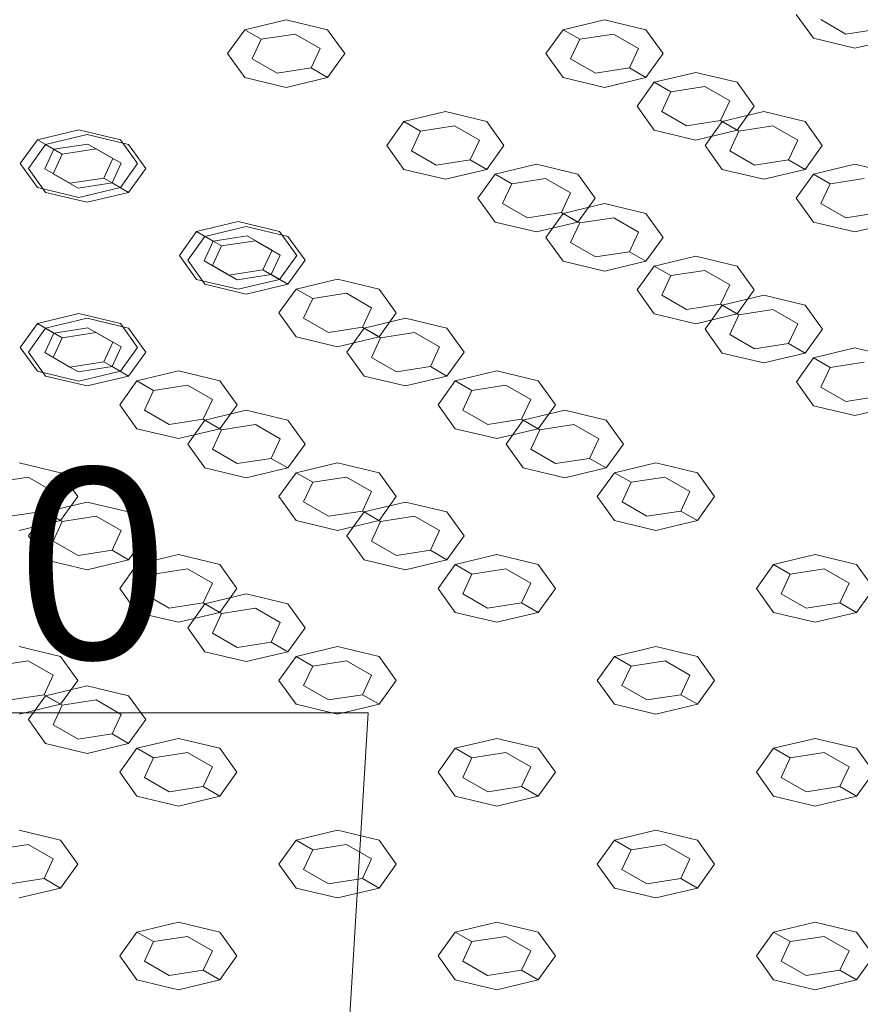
# Model space of a CAD drawing. Header units: millimetres. Extents: x 2 to 902, y -447 to 199.
# Tile 88 of 256: x 51.666 to 52.544, y 36.291 to 37.32. Entities that reach past the tile are written whole.
import ezdxf

# ---------------------------------------------------------------- set-up
doc = ezdxf.new("R2010")
doc.units = ezdxf.units.MM
doc.header["$MEASUREMENT"] = 0
doc.linetypes.add('NULL', pattern=[0])
doc.layers.add('AL-Textos conduto', color=7, linetype='Continuous', lineweight=9)
doc.layers.add('IFC-Elemento construtivo genérico-Contorno', color=253, linetype='Continuous', lineweight=5)
doc.styles.add('Arial', font='arial.ttf')

msp = doc.modelspace()

# ---------------------------------------------------------------- linework, layer by layer
at = {"layer": 'AL-Textos conduto'}
msp.add_lwpolyline([(51.9364, 35.0451), (52.0304, 36.5958), (51.129, 36.5958)], dxfattribs=at)
at = {"layer": 'IFC-Elemento construtivo genérico-Contorno', "color": 7, "lineweight": 5}
for p, q in [((52.4774, 37.3257), (52.4954, 37.3007)), ((51.9013, 37.3097), (51.9446, 37.3201)), ((51.9446, 37.3201), (51.9879, 37.3097)), ((52.2338, 37.3097), (52.2771, 37.3201)), ((52.2771, 37.3201), (52.3204, 37.3097)), ((52.5032, 37.3202), (52.5292, 37.3052)), ((51.9013, 37.3097), (51.8834, 37.2847)), ((51.9013, 37.3097), (51.9186, 37.2997)), ((51.9186, 37.2997), (51.9541, 37.3052)), ((51.9541, 37.3052), (51.9801, 37.2902)), ((51.9879, 37.3097), (52.0058, 37.2847)), ((52.2338, 37.3097), (52.2159, 37.2847)), ((52.2338, 37.3097), (52.2512, 37.2997)), ((52.2512, 37.2997), (52.2866, 37.3052)), ((52.2866, 37.3052), (52.3126, 37.2902)), ((52.3204, 37.3097), (52.3384, 37.2847)), ((52.4954, 37.3007), (52.5387, 37.2904)), ((52.5292, 37.3052), (52.5647, 37.3107)), ((52.5387, 37.2904), (52.582, 37.3007)), ((51.9186, 37.2997), (51.9091, 37.2792)), ((52.2512, 37.2997), (52.2417, 37.2792)), ((51.8834, 37.2847), (51.9013, 37.2597)), ((51.9801, 37.2902), (51.9706, 37.2697)), ((52.0058, 37.2847), (51.9879, 37.2597)), ((52.2159, 37.2847), (52.2338, 37.2597)), ((52.3126, 37.2902), (52.3031, 37.2697)), ((52.3384, 37.2847), (52.3204, 37.2597)), ((51.9091, 37.2792), (51.9351, 37.2642)), ((52.2417, 37.2792), (52.2676, 37.2642)), ((51.9013, 37.2597), (51.9446, 37.2494)), ((51.9351, 37.2642), (51.9706, 37.2697)), ((51.9446, 37.2494), (51.9879, 37.2597)), ((51.9706, 37.2697), (51.9879, 37.2597)), ((52.2338, 37.2597), (52.2771, 37.2494)), ((52.2676, 37.2642), (52.3031, 37.2697)), ((52.2771, 37.2494), (52.3204, 37.2597)), ((52.3031, 37.2697), (52.3204, 37.2597)), ((52.3291, 37.2547), (52.3724, 37.2651)), ((52.3724, 37.2651), (52.4157, 37.2547)), ((52.3291, 37.2547), (52.3112, 37.2297)), ((52.3291, 37.2547), (52.3464, 37.2447)), ((52.3464, 37.2447), (52.3819, 37.2502)), ((52.3819, 37.2502), (52.4079, 37.2352)), ((52.4157, 37.2547), (52.4336, 37.2297)), ((52.3464, 37.2447), (52.3369, 37.2242)), ((52.3112, 37.2297), (52.3291, 37.2047)), ((52.4079, 37.2352), (52.3984, 37.2147)), ((52.4336, 37.2297), (52.4157, 37.2047)), ((52.0676, 37.2137), (52.1109, 37.2241)), ((52.1109, 37.2241), (52.1542, 37.2137)), ((52.3369, 37.2242), (52.3629, 37.2092)), ((52.4001, 37.2137), (52.4434, 37.2241)), ((52.4434, 37.2241), (52.4867, 37.2137)), ((52.0676, 37.2137), (52.0496, 37.1887)), ((52.0676, 37.2137), (52.0849, 37.2037)), ((52.0849, 37.2037), (52.1204, 37.2092)), ((52.1204, 37.2092), (52.1464, 37.1942)), ((52.1542, 37.2137), (52.1721, 37.1887)), ((52.3629, 37.2092), (52.3984, 37.2147)), ((52.4001, 37.2137), (52.3822, 37.1887)), ((52.3984, 37.2147), (52.4157, 37.2047)), ((52.4001, 37.2137), (52.4174, 37.2037)), ((52.4174, 37.2037), (52.4529, 37.2092)), ((52.4529, 37.2092), (52.4789, 37.1942)), ((52.4867, 37.2137), (52.5046, 37.1887)), ((51.6848, 37.1947), (51.7281, 37.2051)), ((51.6934, 37.1897), (51.7367, 37.2001)), ((51.7281, 37.2051), (51.7714, 37.1947)), ((51.7367, 37.2001), (51.78, 37.1897)), ((52.0849, 37.2037), (52.0754, 37.1832)), ((52.3291, 37.2047), (52.3724, 37.1944)), ((52.3724, 37.1944), (52.4157, 37.2047)), ((52.4174, 37.2037), (52.4079, 37.1832)), ((51.6848, 37.1947), (51.6669, 37.1697)), ((51.6934, 37.1897), (51.6755, 37.1647)), ((51.6848, 37.1947), (51.7021, 37.1847)), ((51.6934, 37.1897), (51.7108, 37.1797)), ((51.7021, 37.1847), (51.7376, 37.1902)), ((51.7376, 37.1902), (51.7636, 37.1752)), ((51.7714, 37.1947), (51.7893, 37.1697)), ((51.78, 37.1897), (51.798, 37.1647)), ((52.0496, 37.1887), (52.0676, 37.1637)), ((52.1464, 37.1942), (52.1369, 37.1737)), ((52.1721, 37.1887), (52.1542, 37.1637)), ((52.3822, 37.1887), (52.4001, 37.1637)), ((52.4789, 37.1942), (52.4694, 37.1737)), ((52.5046, 37.1887), (52.4867, 37.1637)), ((51.7021, 37.1847), (51.6926, 37.1642)), ((51.7108, 37.1797), (51.7013, 37.1592)), ((51.7108, 37.1797), (51.7463, 37.1852)), ((51.7463, 37.1852), (51.7722, 37.1702)), ((52.0754, 37.1832), (52.1014, 37.1682)), ((52.4079, 37.1832), (52.4339, 37.1682)), ((51.6669, 37.1697), (51.6848, 37.1447)), ((51.7636, 37.1752), (51.7541, 37.1547)), ((51.7722, 37.1702), (51.7627, 37.1497)), ((51.7893, 37.1697), (51.7714, 37.1447)), ((52.1014, 37.1682), (52.1369, 37.1737)), ((52.1369, 37.1737), (52.1542, 37.1637)), ((52.1628, 37.1587), (52.2061, 37.1691)), ((52.2061, 37.1691), (52.2494, 37.1587)), ((52.4339, 37.1682), (52.4694, 37.1737)), ((52.4694, 37.1737), (52.4867, 37.1637)), ((52.4954, 37.1587), (52.5387, 37.1691)), ((52.5387, 37.1691), (52.582, 37.1587)), ((51.6755, 37.1647), (51.6934, 37.1397)), ((51.6926, 37.1642), (51.7186, 37.1492)), ((51.7013, 37.1592), (51.7272, 37.1442)), ((51.798, 37.1647), (51.78, 37.1397)), ((52.0676, 37.1637), (52.1109, 37.1534)), ((52.1109, 37.1534), (52.1542, 37.1637)), ((52.1628, 37.1587), (52.1449, 37.1337)), ((52.1628, 37.1587), (52.1802, 37.1487)), ((52.2494, 37.1587), (52.2674, 37.1337)), ((52.4001, 37.1637), (52.4434, 37.1534)), ((52.4434, 37.1534), (52.4867, 37.1637)), ((52.4954, 37.1587), (52.4774, 37.1337)), ((52.4954, 37.1587), (52.5127, 37.1487)), ((51.7186, 37.1492), (51.7541, 37.1547)), ((51.7272, 37.1442), (51.7627, 37.1497)), ((51.7541, 37.1547), (51.7714, 37.1447)), ((51.7627, 37.1497), (51.78, 37.1397)), ((52.1802, 37.1487), (52.1706, 37.1282)), ((52.1802, 37.1487), (52.2156, 37.1542)), ((52.2156, 37.1542), (52.2416, 37.1392)), ((52.5127, 37.1487), (52.5032, 37.1282)), ((52.5127, 37.1487), (52.5482, 37.1542)), ((51.6848, 37.1447), (51.7281, 37.1344)), ((51.6934, 37.1397), (51.7367, 37.1294)), ((51.7281, 37.1344), (51.7714, 37.1447)), ((51.7367, 37.1294), (51.78, 37.1397)), ((52.2416, 37.1392), (52.2321, 37.1187)), ((52.1449, 37.1337), (52.1628, 37.1087)), ((52.1706, 37.1282), (52.1966, 37.1132)), ((52.2338, 37.1177), (52.2771, 37.1281)), ((52.2674, 37.1337), (52.2494, 37.1087)), ((52.2771, 37.1281), (52.3204, 37.1177)), ((52.4774, 37.1337), (52.4954, 37.1087)), ((52.5032, 37.1282), (52.5292, 37.1132)), ((52.1966, 37.1132), (52.2321, 37.1187)), ((52.2338, 37.1177), (52.2159, 37.0927)), ((52.2321, 37.1187), (52.2494, 37.1087)), ((52.2338, 37.1177), (52.2512, 37.1077)), ((52.3204, 37.1177), (52.3384, 37.0927)), ((52.5292, 37.1132), (52.5647, 37.1187)), ((51.8511, 37.0987), (51.8944, 37.1091)), ((51.8944, 37.1091), (51.9377, 37.0987)), ((52.1628, 37.1087), (52.2061, 37.0984)), ((52.2061, 37.0984), (52.2494, 37.1087)), ((52.2512, 37.1077), (52.2417, 37.0872)), ((52.2512, 37.1077), (52.2867, 37.1132)), ((52.2867, 37.1132), (52.3126, 37.0982)), ((52.4954, 37.1087), (52.5387, 37.0984)), ((52.5387, 37.0984), (52.582, 37.1087)), ((51.8511, 37.0987), (51.8331, 37.0737)), ((51.8511, 37.0987), (51.8684, 37.0887)), ((51.8597, 37.0937), (51.903, 37.1041)), ((51.903, 37.1041), (51.9463, 37.0937)), ((51.9377, 37.0987), (51.9556, 37.0737)), ((52.3126, 37.0982), (52.3031, 37.0777)), ((51.8597, 37.0937), (51.8418, 37.0687)), ((51.8684, 37.0887), (51.8589, 37.0682)), ((51.8597, 37.0937), (51.877, 37.0837)), ((51.8684, 37.0887), (51.9039, 37.0942)), ((51.877, 37.0837), (51.9125, 37.0892)), ((51.9039, 37.0942), (51.9299, 37.0792)), ((51.9125, 37.0892), (51.9385, 37.0742)), ((51.9463, 37.0937), (51.9643, 37.0687)), ((52.2159, 37.0927), (52.2338, 37.0677)), ((52.2417, 37.0872), (52.2676, 37.0722)), ((52.3384, 37.0927), (52.3204, 37.0677)), ((51.877, 37.0837), (51.8675, 37.0632)), ((51.9299, 37.0792), (51.9203, 37.0587)), ((52.2676, 37.0722), (52.3031, 37.0777)), ((52.3031, 37.0777), (52.3204, 37.0677)), ((51.8331, 37.0737), (51.8511, 37.0487)), ((51.8418, 37.0687), (51.8597, 37.0437)), ((51.8589, 37.0682), (51.8849, 37.0532)), ((51.9385, 37.0742), (51.929, 37.0537)), ((51.9556, 37.0737), (51.9377, 37.0487)), ((51.9643, 37.0687), (51.9463, 37.0437)), ((52.2338, 37.0677), (52.2771, 37.0574)), ((52.2771, 37.0574), (52.3204, 37.0677)), ((52.3291, 37.0627), (52.3724, 37.0731)), ((52.3724, 37.0731), (52.4157, 37.0627)), ((51.8675, 37.0632), (51.8935, 37.0482)), ((51.8849, 37.0532), (51.9203, 37.0587)), ((51.8935, 37.0482), (51.929, 37.0537)), ((51.9203, 37.0587), (51.9377, 37.0487)), ((51.929, 37.0537), (51.9463, 37.0437)), ((52.3291, 37.0627), (52.3112, 37.0377)), ((52.3291, 37.0627), (52.3464, 37.0527)), ((52.3464, 37.0527), (52.3819, 37.0582)), ((52.3819, 37.0582), (52.4079, 37.0432)), ((52.4157, 37.0627), (52.4336, 37.0377)), ((51.8511, 37.0487), (51.8944, 37.0384)), ((51.8597, 37.0437), (51.903, 37.0334)), ((51.8944, 37.0384), (51.9377, 37.0487)), ((51.903, 37.0334), (51.9463, 37.0437)), ((51.955, 37.0387), (51.9983, 37.0491)), ((51.9983, 37.0491), (52.0416, 37.0387)), ((52.3464, 37.0527), (52.3369, 37.0322)), ((51.955, 37.0387), (51.9371, 37.0137)), ((51.955, 37.0387), (51.9723, 37.0287)), ((51.9723, 37.0287), (52.0078, 37.0342)), ((52.0078, 37.0342), (52.0338, 37.0192)), ((52.0416, 37.0387), (52.0595, 37.0137)), ((52.3112, 37.0377), (52.3291, 37.0127)), ((52.4079, 37.0432), (52.3984, 37.0227)), ((52.4336, 37.0377), (52.4157, 37.0127)), ((51.9723, 37.0287), (51.9628, 37.0082)), ((52.3369, 37.0322), (52.3629, 37.0172)), ((52.4001, 37.0217), (52.4434, 37.0321)), ((52.4434, 37.0321), (52.4867, 37.0217)), ((51.6848, 37.0027), (51.7281, 37.0131)), ((51.7281, 37.0131), (51.7714, 37.0027)), ((51.9371, 37.0137), (51.955, 36.9887)), ((52.0338, 37.0192), (52.0243, 36.9987)), ((52.0595, 37.0137), (52.0416, 36.9887)), ((52.3291, 37.0127), (52.3724, 37.0024)), ((52.3629, 37.0172), (52.3984, 37.0227)), ((52.3724, 37.0024), (52.4157, 37.0127)), ((52.4001, 37.0217), (52.3822, 36.9967)), ((52.3984, 37.0227), (52.4157, 37.0127)), ((52.4001, 37.0217), (52.4174, 37.0117)), ((52.4174, 37.0117), (52.4529, 37.0172)), ((52.4529, 37.0172), (52.4789, 37.0022)), ((52.4867, 37.0217), (52.5047, 36.9967)), ((51.6848, 37.0027), (51.6668, 36.9777)), ((51.6848, 37.0027), (51.7021, 36.9927)), ((51.6934, 36.9977), (51.7367, 37.0081)), ((51.7367, 37.0081), (51.78, 36.9977)), ((51.7714, 37.0027), (51.7893, 36.9777)), ((51.9628, 37.0082), (51.9888, 36.9932)), ((52.026, 36.9977), (52.0693, 37.0081)), ((52.0693, 37.0081), (52.1126, 36.9977)), ((52.4174, 37.0117), (52.4079, 36.9912)), ((51.6934, 36.9977), (51.6755, 36.9727)), ((51.7021, 36.9927), (51.6926, 36.9722)), ((51.6934, 36.9977), (51.7108, 36.9877)), ((51.7021, 36.9927), (51.7376, 36.9982)), ((51.7108, 36.9877), (51.7463, 36.9932)), ((51.7376, 36.9982), (51.7636, 36.9832)), ((51.7463, 36.9932), (51.7722, 36.9782)), ((51.78, 36.9977), (51.798, 36.9727)), ((51.9888, 36.9932), (52.0243, 36.9987)), ((52.026, 36.9977), (52.0081, 36.9727)), ((52.0243, 36.9987), (52.0416, 36.9887)), ((52.026, 36.9977), (52.0433, 36.9877)), ((52.0433, 36.9877), (52.0788, 36.9932)), ((52.0788, 36.9932), (52.1048, 36.9782)), ((52.1126, 36.9977), (52.1305, 36.9727)), ((52.3822, 36.9967), (52.4001, 36.9717)), ((52.4789, 37.0022), (52.4694, 36.9817)), ((52.5047, 36.9967), (52.4867, 36.9717)), ((51.7108, 36.9877), (51.7013, 36.9672)), ((51.7636, 36.9832), (51.7541, 36.9627)), ((51.955, 36.9887), (51.9983, 36.9784)), ((51.9983, 36.9784), (52.0416, 36.9887)), ((52.0433, 36.9877), (52.0338, 36.9672)), ((52.4079, 36.9912), (52.4339, 36.9762)), ((52.4339, 36.9762), (52.4694, 36.9817)), ((52.4694, 36.9817), (52.4867, 36.9717)), ((51.6668, 36.9777), (51.6848, 36.9527)), ((51.6755, 36.9727), (51.6934, 36.9477)), ((51.6926, 36.9722), (51.7186, 36.9572)), ((51.7722, 36.9782), (51.7627, 36.9577)), ((51.7893, 36.9777), (51.7714, 36.9527)), ((51.798, 36.9727), (51.78, 36.9477)), ((52.0081, 36.9727), (52.026, 36.9477)), ((52.1048, 36.9782), (52.0953, 36.9577)), ((52.1305, 36.9727), (52.1126, 36.9477)), ((52.4001, 36.9717), (52.4434, 36.9614)), ((52.4434, 36.9614), (52.4867, 36.9717)), ((52.4954, 36.9667), (52.5387, 36.9771)), ((52.5387, 36.9771), (52.582, 36.9667)), ((51.7013, 36.9672), (51.7272, 36.9522)), ((51.7186, 36.9572), (51.7541, 36.9627)), ((51.7541, 36.9627), (51.7714, 36.9527)), ((52.0338, 36.9672), (52.0598, 36.9522)), ((52.4954, 36.9667), (52.4775, 36.9417)), ((52.4954, 36.9667), (52.5127, 36.9567)), ((52.5127, 36.9567), (52.5482, 36.9622)), ((51.6848, 36.9527), (51.7281, 36.9424)), ((51.7272, 36.9522), (51.7627, 36.9577)), ((51.7281, 36.9424), (51.7714, 36.9527)), ((51.7627, 36.9577), (51.78, 36.9477)), ((51.7887, 36.9427), (51.832, 36.9531)), ((51.832, 36.9531), (51.8753, 36.9427)), ((52.0598, 36.9522), (52.0953, 36.9577)), ((52.0953, 36.9577), (52.1126, 36.9477)), ((52.1213, 36.9427), (52.1646, 36.9531)), ((52.1646, 36.9531), (52.2079, 36.9427)), ((52.5127, 36.9567), (52.5032, 36.9362)), ((51.6934, 36.9477), (51.7367, 36.9374)), ((51.7367, 36.9374), (51.78, 36.9477)), ((51.7887, 36.9427), (51.7708, 36.9177)), ((51.7887, 36.9427), (51.806, 36.9327)), ((51.8753, 36.9427), (51.8933, 36.9177)), ((52.026, 36.9477), (52.0693, 36.9374)), ((52.0693, 36.9374), (52.1126, 36.9477)), ((52.1213, 36.9427), (52.1033, 36.9177)), ((52.1213, 36.9427), (52.1386, 36.9327)), ((52.2079, 36.9427), (52.2258, 36.9177)), ((52.4775, 36.9417), (52.4954, 36.9167)), ((51.806, 36.9327), (51.7965, 36.9122)), ((51.806, 36.9327), (51.8415, 36.9382)), ((51.8415, 36.9382), (51.8675, 36.9232)), ((52.1386, 36.9327), (52.1291, 36.9122)), ((52.1386, 36.9327), (52.1741, 36.9382)), ((52.1741, 36.9382), (52.2, 36.9232)), ((52.5032, 36.9362), (52.5292, 36.9212)), ((51.8675, 36.9232), (51.858, 36.9027)), ((52.2, 36.9232), (52.1905, 36.9027)), ((52.5292, 36.9212), (52.5647, 36.9267)), ((51.7708, 36.9177), (51.7887, 36.8927)), ((51.7965, 36.9122), (51.8225, 36.8972)), ((51.8597, 36.9017), (51.903, 36.9121)), ((51.8933, 36.9177), (51.8753, 36.8927)), ((51.903, 36.9121), (51.9463, 36.9017)), ((52.1033, 36.9177), (52.1213, 36.8927)), ((52.1291, 36.9122), (52.1551, 36.8972)), ((52.1923, 36.9017), (52.2356, 36.9121)), ((52.2258, 36.9177), (52.2079, 36.8927)), ((52.2356, 36.9121), (52.2789, 36.9017)), ((52.4954, 36.9167), (52.5387, 36.9064)), ((52.5387, 36.9064), (52.582, 36.9167)), ((51.8225, 36.8972), (51.858, 36.9027)), ((51.8597, 36.9017), (51.8418, 36.8767)), ((51.858, 36.9027), (51.8753, 36.8927)), ((51.8597, 36.9017), (51.877, 36.8917)), ((51.9463, 36.9017), (51.9643, 36.8767)), ((52.1551, 36.8972), (52.1905, 36.9027)), ((52.1923, 36.9017), (52.1743, 36.8767)), ((52.1905, 36.9027), (52.2079, 36.8927)), ((52.1923, 36.9017), (52.2096, 36.8917)), ((52.2789, 36.9017), (52.2968, 36.8767)), ((51.7887, 36.8927), (51.832, 36.8824)), ((51.832, 36.8824), (51.8753, 36.8927)), ((51.877, 36.8917), (51.8675, 36.8712)), ((51.877, 36.8917), (51.9125, 36.8972)), ((51.9125, 36.8972), (51.9385, 36.8822)), ((52.1213, 36.8927), (52.1646, 36.8824)), ((52.1646, 36.8824), (52.2079, 36.8927)), ((52.2096, 36.8917), (52.2001, 36.8712)), ((52.2096, 36.8917), (52.2451, 36.8972)), ((52.2451, 36.8972), (52.2711, 36.8822)), ((51.9385, 36.8822), (51.929, 36.8617)), ((52.2711, 36.8822), (52.2616, 36.8617)), ((51.8418, 36.8767), (51.8597, 36.8517)), ((51.8675, 36.8712), (51.8935, 36.8562)), ((51.9643, 36.8767), (51.9463, 36.8517)), ((52.1743, 36.8767), (52.1923, 36.8517)), ((52.2001, 36.8712), (52.2261, 36.8562)), ((52.2968, 36.8767), (52.2789, 36.8517)), ((51.8935, 36.8562), (51.929, 36.8617)), ((51.929, 36.8617), (51.9463, 36.8517)), ((52.2261, 36.8562), (52.2616, 36.8617)), ((52.2616, 36.8617), (52.2789, 36.8517)), ((51.6657, 36.8571), (51.709, 36.8467)), ((51.8597, 36.8517), (51.903, 36.8414)), ((51.903, 36.8414), (51.9463, 36.8517)), ((51.955, 36.8467), (51.9983, 36.8571)), ((51.9983, 36.8571), (52.0416, 36.8467)), ((52.1923, 36.8517), (52.2356, 36.8414)), ((52.2356, 36.8414), (52.2789, 36.8517)), ((52.2875, 36.8467), (52.3308, 36.8571)), ((52.3308, 36.8571), (52.3741, 36.8467)), ((51.6397, 36.8367), (51.6752, 36.8422)), ((51.6752, 36.8422), (51.7012, 36.8272)), ((51.709, 36.8467), (51.727, 36.8217)), ((51.955, 36.8467), (51.937, 36.8217)), ((51.955, 36.8467), (51.9723, 36.8367)), ((51.9723, 36.8367), (52.0078, 36.8422)), ((52.0078, 36.8422), (52.0338, 36.8272)), ((52.0416, 36.8467), (52.0595, 36.8217)), ((52.2875, 36.8467), (52.2696, 36.8217)), ((52.2875, 36.8467), (52.3049, 36.8367)), ((52.3049, 36.8367), (52.3403, 36.8422)), ((52.3403, 36.8422), (52.3663, 36.8272)), ((52.3741, 36.8467), (52.3921, 36.8217)), ((51.9723, 36.8367), (51.9628, 36.8162)), ((52.3049, 36.8367), (52.2954, 36.8162)), ((51.7012, 36.8272), (51.6917, 36.8067)), ((51.727, 36.8217), (51.709, 36.7967)), ((51.937, 36.8217), (51.955, 36.7967)), ((52.0338, 36.8272), (52.0243, 36.8067)), ((52.0595, 36.8217), (52.0416, 36.7967)), ((52.2696, 36.8217), (52.2875, 36.7967)), ((52.3663, 36.8272), (52.3568, 36.8067)), ((52.3921, 36.8217), (52.3741, 36.7967)), ((51.6934, 36.8057), (51.7367, 36.8161)), ((51.7367, 36.8161), (51.78, 36.8057)), ((51.9628, 36.8162), (51.9888, 36.8012)), ((52.026, 36.8057), (52.0693, 36.8161)), ((52.0693, 36.8161), (52.1126, 36.8057)), ((52.2954, 36.8162), (52.3213, 36.8012)), ((52.3213, 36.8012), (52.3568, 36.8067)), ((52.3568, 36.8067), (52.3741, 36.7967)), ((51.6562, 36.8012), (51.6917, 36.8067)), ((51.6657, 36.7864), (51.709, 36.7967)), ((51.6934, 36.8057), (51.6755, 36.7807)), ((51.6917, 36.8067), (51.709, 36.7967)), ((51.6934, 36.8057), (51.7108, 36.7957)), ((51.7108, 36.7957), (51.7462, 36.8012)), ((51.7462, 36.8012), (51.7722, 36.7862)), ((51.78, 36.8057), (51.798, 36.7807)), ((51.955, 36.7967), (51.9983, 36.7864)), ((51.9888, 36.8012), (52.0243, 36.8067)), ((51.9983, 36.7864), (52.0416, 36.7967)), ((52.026, 36.8057), (52.0081, 36.7807)), ((52.0243, 36.8067), (52.0416, 36.7967)), ((52.026, 36.8057), (52.0433, 36.7957)), ((52.0433, 36.7957), (52.0788, 36.8012)), ((52.0788, 36.8012), (52.1048, 36.7862)), ((52.1126, 36.8057), (52.1305, 36.7807)), ((52.2875, 36.7967), (52.3308, 36.7864)), ((52.3308, 36.7864), (52.3741, 36.7967)), ((51.7108, 36.7957), (51.7013, 36.7752)), ((51.7722, 36.7862), (51.7627, 36.7657)), ((52.0433, 36.7957), (52.0338, 36.7752)), ((52.1048, 36.7862), (52.0953, 36.7657)), ((51.6755, 36.7807), (51.6934, 36.7557)), ((51.798, 36.7807), (51.78, 36.7557)), ((52.0081, 36.7807), (52.026, 36.7557)), ((52.1305, 36.7807), (52.1126, 36.7557)), ((51.7013, 36.7752), (51.7272, 36.7602)), ((51.7272, 36.7602), (51.7627, 36.7657)), ((51.7627, 36.7657), (51.78, 36.7557)), ((52.0338, 36.7752), (52.0598, 36.7602)), ((52.0598, 36.7602), (52.0953, 36.7657)), ((52.0953, 36.7657), (52.1126, 36.7557)), ((51.6934, 36.7557), (51.7367, 36.7454)), ((51.7367, 36.7454), (51.78, 36.7557)), ((51.7887, 36.7507), (51.832, 36.7611)), ((51.832, 36.7611), (51.8753, 36.7507)), ((52.026, 36.7557), (52.0693, 36.7454)), ((52.0693, 36.7454), (52.1126, 36.7557)), ((52.1213, 36.7507), (52.1646, 36.7611)), ((52.1646, 36.7611), (52.2079, 36.7507)), ((52.4538, 36.7507), (52.4971, 36.7611)), ((52.4971, 36.7611), (52.5404, 36.7507)), ((51.7887, 36.7507), (51.7708, 36.7257)), ((51.7887, 36.7507), (51.806, 36.7407)), ((51.806, 36.7407), (51.8415, 36.7462)), ((51.8415, 36.7462), (51.8675, 36.7312)), ((51.8753, 36.7507), (51.8932, 36.7257)), ((52.1213, 36.7507), (52.1033, 36.7257)), ((52.1213, 36.7507), (52.1386, 36.7407)), ((52.1386, 36.7407), (52.1741, 36.7462)), ((52.1741, 36.7462), (52.2001, 36.7312)), ((52.2079, 36.7507), (52.2258, 36.7257)), ((52.4538, 36.7507), (52.4359, 36.7257)), ((52.4538, 36.7507), (52.4711, 36.7407)), ((52.4711, 36.7407), (52.5066, 36.7462)), ((52.5066, 36.7462), (52.5326, 36.7312)), ((52.5404, 36.7507), (52.5583, 36.7257)), ((51.806, 36.7407), (51.7965, 36.7202)), ((52.1386, 36.7407), (52.1291, 36.7202)), ((52.4711, 36.7407), (52.4616, 36.7202)), ((51.7708, 36.7257), (51.7887, 36.7007)), ((51.8675, 36.7312), (51.858, 36.7107)), ((51.8932, 36.7257), (51.8753, 36.7007)), ((52.1033, 36.7257), (52.1213, 36.7007)), ((52.2001, 36.7312), (52.1905, 36.7107)), ((52.2258, 36.7257), (52.2079, 36.7007)), ((52.4359, 36.7257), (52.4538, 36.7007)), ((52.5326, 36.7312), (52.5231, 36.7107)), ((52.5583, 36.7257), (52.5404, 36.7007)), ((51.7965, 36.7202), (51.8225, 36.7052)), ((51.8597, 36.7097), (51.903, 36.7201)), ((51.903, 36.7201), (51.9463, 36.7097)), ((52.1291, 36.7202), (52.155, 36.7052)), ((52.4616, 36.7202), (52.4876, 36.7052)), ((51.8225, 36.7052), (51.858, 36.7107)), ((51.8597, 36.7097), (51.8418, 36.6847)), ((51.858, 36.7107), (51.8753, 36.7007)), ((51.8597, 36.7097), (51.877, 36.6997)), ((51.877, 36.6997), (51.9125, 36.7052)), ((51.9125, 36.7052), (51.9385, 36.6902)), ((51.9463, 36.7097), (51.9643, 36.6847)), ((52.155, 36.7052), (52.1905, 36.7107)), ((52.1905, 36.7107), (52.2079, 36.7007)), ((52.4876, 36.7052), (52.5231, 36.7107)), ((52.5231, 36.7107), (52.5404, 36.7007)), ((51.7887, 36.7007), (51.832, 36.6904)), ((51.832, 36.6904), (51.8753, 36.7007)), ((51.877, 36.6997), (51.8675, 36.6792)), ((52.1213, 36.7007), (52.1646, 36.6904)), ((52.1646, 36.6904), (52.2079, 36.7007)), ((52.4538, 36.7007), (52.4971, 36.6904)), ((52.4971, 36.6904), (52.5404, 36.7007)), ((51.8418, 36.6847), (51.8597, 36.6597)), ((51.9385, 36.6902), (51.929, 36.6697)), ((51.9643, 36.6847), (51.9463, 36.6597)), ((51.8675, 36.6792), (51.8935, 36.6642)), ((51.6657, 36.6651), (51.709, 36.6547)), ((51.8935, 36.6642), (51.929, 36.6697)), ((51.929, 36.6697), (51.9463, 36.6597)), ((51.955, 36.6547), (51.9983, 36.6651)), ((51.9983, 36.6651), (52.0416, 36.6547)), ((52.2875, 36.6547), (52.3308, 36.6651)), ((52.3308, 36.6651), (52.3741, 36.6547)), ((51.709, 36.6547), (51.727, 36.6297)), ((51.8597, 36.6597), (51.903, 36.6494)), ((51.903, 36.6494), (51.9463, 36.6597)), ((51.955, 36.6547), (51.937, 36.6297)), ((51.955, 36.6547), (51.9723, 36.6447)), ((52.0416, 36.6547), (52.0595, 36.6297)), ((52.2875, 36.6547), (52.2696, 36.6297)), ((52.2875, 36.6547), (52.3049, 36.6447)), ((52.3741, 36.6547), (52.3921, 36.6297)), ((51.6398, 36.6447), (51.6752, 36.6502)), ((51.6752, 36.6502), (51.7012, 36.6352)), ((51.9723, 36.6447), (51.9628, 36.6242)), ((51.9723, 36.6447), (52.0078, 36.6502)), ((52.0078, 36.6502), (52.0338, 36.6352)), ((52.3049, 36.6447), (52.2953, 36.6242)), ((52.3049, 36.6447), (52.3404, 36.6502)), ((52.3404, 36.6502), (52.3663, 36.6352)), ((51.7012, 36.6352), (51.6917, 36.6147)), ((52.0338, 36.6352), (52.0243, 36.6147)), ((52.3663, 36.6352), (52.3568, 36.6147)), ((51.6934, 36.6137), (51.7367, 36.6241)), ((51.727, 36.6297), (51.709, 36.6047)), ((51.7367, 36.6241), (51.7801, 36.6137)), ((51.937, 36.6297), (51.955, 36.6047)), ((51.9628, 36.6242), (51.9888, 36.6092)), ((52.0595, 36.6297), (52.0416, 36.6047)), ((52.2696, 36.6297), (52.2875, 36.6047)), ((52.2953, 36.6242), (52.3213, 36.6092)), ((52.3921, 36.6297), (52.3741, 36.6047)), ((51.6562, 36.6092), (51.6917, 36.6147)), ((51.6934, 36.6137), (51.6755, 36.5887)), ((51.6917, 36.6147), (51.709, 36.6047)), ((51.6934, 36.6137), (51.7108, 36.6037)), ((51.7801, 36.6137), (51.798, 36.5887)), ((51.9888, 36.6092), (52.0243, 36.6147)), ((52.0243, 36.6147), (52.0416, 36.6047)), ((52.3213, 36.6092), (52.3568, 36.6147)), ((52.3568, 36.6147), (52.3741, 36.6047)), ((51.6657, 36.5944), (51.709, 36.6047)), ((51.7108, 36.6037), (51.7012, 36.5832)), ((51.7108, 36.6037), (51.7463, 36.6092)), ((51.7463, 36.6092), (51.7722, 36.5942)), ((51.955, 36.6047), (51.9983, 36.5944)), ((51.9983, 36.5944), (52.0416, 36.6047)), ((52.2875, 36.6047), (52.3308, 36.5944)), ((52.3308, 36.5944), (52.3741, 36.6047)), ((51.7722, 36.5942), (51.7627, 36.5737)), ((51.6755, 36.5887), (51.6934, 36.5637)), ((51.7012, 36.5832), (51.7272, 36.5682)), ((51.798, 36.5887), (51.7801, 36.5637)), ((51.7272, 36.5682), (51.7627, 36.5737)), ((51.7627, 36.5737), (51.7801, 36.5637)), ((51.6934, 36.5637), (51.7367, 36.5534)), ((51.7367, 36.5534), (51.7801, 36.5637)), ((51.7887, 36.5587), (51.832, 36.5691)), ((51.832, 36.5691), (51.8753, 36.5587)), ((52.1213, 36.5587), (52.1646, 36.5691)), ((52.1646, 36.5691), (52.2079, 36.5587)), ((52.4538, 36.5587), (52.4971, 36.5691)), ((52.4971, 36.5691), (52.5404, 36.5587)), ((51.7887, 36.5587), (51.7708, 36.5337)), ((51.7887, 36.5587), (51.806, 36.5487)), ((51.806, 36.5487), (51.8415, 36.5542)), ((51.8415, 36.5542), (51.8675, 36.5392)), ((51.8753, 36.5587), (51.8932, 36.5337)), ((52.1213, 36.5587), (52.1033, 36.5337)), ((52.1213, 36.5587), (52.1386, 36.5487)), ((52.1386, 36.5487), (52.1741, 36.5542)), ((52.1741, 36.5542), (52.2, 36.5392)), ((52.2079, 36.5587), (52.2258, 36.5337)), ((52.4538, 36.5587), (52.4359, 36.5337)), ((52.4538, 36.5587), (52.4711, 36.5487)), ((52.4711, 36.5487), (52.5066, 36.5542)), ((52.5066, 36.5542), (52.5326, 36.5392)), ((52.5404, 36.5587), (52.5584, 36.5337)), ((51.806, 36.5487), (51.7965, 36.5282)), ((51.8675, 36.5392), (51.858, 36.5187)), ((52.1386, 36.5487), (52.1291, 36.5282)), ((52.2, 36.5392), (52.1905, 36.5187)), ((52.4711, 36.5487), (52.4616, 36.5282)), ((52.5326, 36.5392), (52.5231, 36.5187)), ((51.7708, 36.5337), (51.7887, 36.5087)), ((51.8932, 36.5337), (51.8753, 36.5087)), ((52.1033, 36.5337), (52.1213, 36.5087)), ((52.2258, 36.5337), (52.2079, 36.5087)), ((52.4359, 36.5337), (52.4538, 36.5087)), ((52.5584, 36.5337), (52.5404, 36.5087)), ((51.7965, 36.5282), (51.8225, 36.5132)), ((51.8225, 36.5132), (51.858, 36.5187)), ((51.858, 36.5187), (51.8753, 36.5087)), ((52.1291, 36.5282), (52.1551, 36.5132)), ((52.1551, 36.5132), (52.1905, 36.5187)), ((52.1905, 36.5187), (52.2079, 36.5087)), ((52.4616, 36.5282), (52.4876, 36.5132)), ((52.4876, 36.5132), (52.5231, 36.5187)), ((52.5231, 36.5187), (52.5404, 36.5087)), ((51.7887, 36.5087), (51.832, 36.4984)), ((51.832, 36.4984), (51.8753, 36.5087)), ((52.1213, 36.5087), (52.1646, 36.4984)), ((52.1646, 36.4984), (52.2079, 36.5087)), ((52.4538, 36.5087), (52.4971, 36.4984)), ((52.4971, 36.4984), (52.5404, 36.5087)), ((51.6657, 36.4731), (51.709, 36.4627)), ((51.955, 36.4627), (51.9983, 36.4731)), ((51.9983, 36.4731), (52.0416, 36.4627)), ((52.2875, 36.4627), (52.3308, 36.4731)), ((52.3308, 36.4731), (52.3741, 36.4627)), ((51.6397, 36.4527), (51.6752, 36.4582)), ((51.6752, 36.4582), (51.7012, 36.4432)), ((51.709, 36.4627), (51.727, 36.4377)), ((51.955, 36.4627), (51.937, 36.4377)), ((51.955, 36.4627), (51.9723, 36.4527)), ((51.9723, 36.4527), (52.0078, 36.4582)), ((52.0078, 36.4582), (52.0338, 36.4432)), ((52.0416, 36.4627), (52.0595, 36.4377)), ((52.2875, 36.4627), (52.2696, 36.4377)), ((52.2875, 36.4627), (52.3049, 36.4527)), ((52.3049, 36.4527), (52.3403, 36.4582)), ((52.3403, 36.4582), (52.3663, 36.4432)), ((52.3741, 36.4627), (52.3921, 36.4377)), ((51.9723, 36.4527), (51.9628, 36.4322)), ((52.3049, 36.4527), (52.2953, 36.4322)), ((51.7012, 36.4432), (51.6917, 36.4227)), ((51.727, 36.4377), (51.709, 36.4127)), ((51.937, 36.4377), (51.955, 36.4127)), ((52.0338, 36.4432), (52.0243, 36.4227)), ((52.0595, 36.4377), (52.0416, 36.4127)), ((52.2696, 36.4377), (52.2875, 36.4127)), ((52.3663, 36.4432), (52.3568, 36.4227)), ((52.3921, 36.4377), (52.3741, 36.4127)), ((51.9628, 36.4322), (51.9888, 36.4172)), ((52.2953, 36.4322), (52.3213, 36.4172)), ((51.6562, 36.4172), (51.6917, 36.4227)), ((51.6917, 36.4227), (51.709, 36.4127)), ((51.9888, 36.4172), (52.0243, 36.4227)), ((52.0243, 36.4227), (52.0416, 36.4127)), ((52.3213, 36.4172), (52.3568, 36.4227)), ((52.3568, 36.4227), (52.3741, 36.4127)), ((51.6657, 36.4024), (51.709, 36.4127)), ((51.955, 36.4127), (51.9983, 36.4024)), ((51.9983, 36.4024), (52.0416, 36.4127)), ((52.2875, 36.4127), (52.3308, 36.4024)), ((52.3308, 36.4024), (52.3741, 36.4127)), ((51.7887, 36.3667), (51.832, 36.3771)), ((51.832, 36.3771), (51.8753, 36.3667)), ((52.1213, 36.3667), (52.1646, 36.3771)), ((52.1646, 36.3771), (52.2079, 36.3667)), ((52.4538, 36.3667), (52.4971, 36.3771)), ((52.4971, 36.3771), (52.5404, 36.3667)), ((51.7887, 36.3667), (51.7708, 36.3417)), ((51.7887, 36.3667), (51.806, 36.3567)), ((51.8753, 36.3667), (51.8932, 36.3417)), ((52.1213, 36.3667), (52.1033, 36.3417)), ((52.1213, 36.3667), (52.1386, 36.3567)), ((52.2079, 36.3667), (52.2258, 36.3417)), ((52.4538, 36.3667), (52.4359, 36.3417)), ((52.4538, 36.3667), (52.4711, 36.3567)), ((52.5404, 36.3667), (52.5583, 36.3417)), ((51.806, 36.3567), (51.7965, 36.3362)), ((51.806, 36.3567), (51.8415, 36.3622)), ((51.8415, 36.3622), (51.8675, 36.3472)), ((52.1386, 36.3567), (52.1291, 36.3362)), ((52.1386, 36.3567), (52.1741, 36.3622)), ((52.1741, 36.3622), (52.2001, 36.3472)), ((52.4711, 36.3567), (52.4616, 36.3362)), ((52.4711, 36.3567), (52.5066, 36.3622)), ((52.5066, 36.3622), (52.5326, 36.3472)), ((51.8675, 36.3472), (51.858, 36.3267)), ((52.2001, 36.3472), (52.1905, 36.3267)), ((52.5326, 36.3472), (52.5231, 36.3267)), ((51.7708, 36.3417), (51.7887, 36.3167)), ((51.7965, 36.3362), (51.8225, 36.3212)), ((51.8932, 36.3417), (51.8753, 36.3167)), ((52.1033, 36.3417), (52.1213, 36.3167)), ((52.1291, 36.3362), (52.155, 36.3212)), ((52.2258, 36.3417), (52.2079, 36.3167)), ((52.4359, 36.3417), (52.4538, 36.3167)), ((52.4616, 36.3362), (52.4876, 36.3212)), ((52.5583, 36.3417), (52.5404, 36.3167)), ((51.8225, 36.3212), (51.858, 36.3267)), ((51.858, 36.3267), (51.8753, 36.3167)), ((52.155, 36.3212), (52.1905, 36.3267)), ((52.1905, 36.3267), (52.2079, 36.3167)), ((52.4876, 36.3212), (52.5231, 36.3267)), ((52.5231, 36.3267), (52.5404, 36.3167)), ((51.7887, 36.3167), (51.832, 36.3064)), ((51.832, 36.3064), (51.8753, 36.3167)), ((52.1213, 36.3167), (52.1646, 36.3064)), ((52.1646, 36.3064), (52.2079, 36.3167)), ((52.4538, 36.3167), (52.4971, 36.3064)), ((52.4971, 36.3064), (52.5404, 36.3167))]:
    msp.add_line(p, q, dxfattribs=at)

# ---------------------------------------------------------------- texts
at = {"layer": 'AL-Textos conduto', "linetype": 'NULL', "insert": (51.339, 36.6465), "char_height": 0.2, "width": 0.962805, "attachment_point": 7, "line_spacing_factor": 0.6, "style": 'Arial'}
msp.add_mtext('ø50', dxfattribs=at)

doc.saveas('drawing.dxf')
